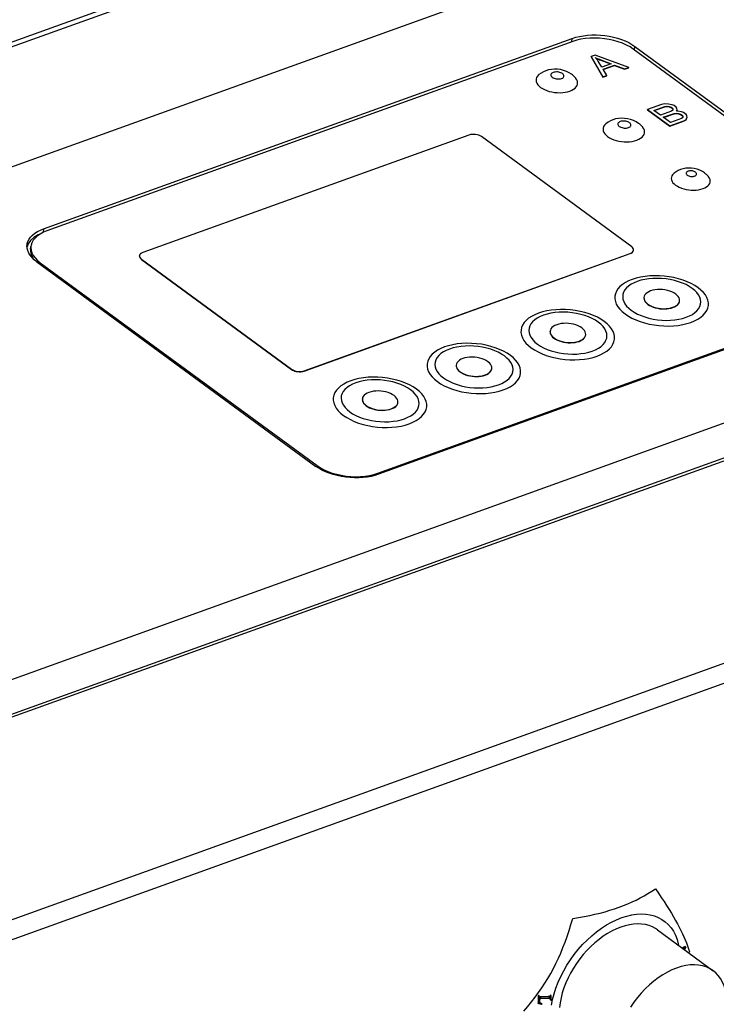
# Model space of a CAD drawing. Extents: x 0 to 420, y 0 to 297.
# Tile 28 of 48: x 324 to 348, y 129 to 162. Entities that reach past the tile are written whole.
import ezdxf

# ---------------------------------------------------------------- set-up
doc = ezdxf.new("R2010")
doc.units = 0
doc.header["$LTSCALE"] = 23.1
doc.layers.get('0').update_dxf_attribs({"linetype": 'CONTINUOUS'})
doc.layers.add('AXES', color=7, linetype='CONTINUOUS')

msp = doc.modelspace()

# ---------------------------------------------------------------- linework, layer by layer
at = {"color": 7, "linetype": 'CONTINUOUS'}
for p, q in [((307.776, 155.151), (361.295, 174.418)), ((307.924, 155.043), (361.444, 174.309)), ((365.133, 171.606), (311.614, 152.339)), ((325.063, 154.727), (342.787, 161.107)), ((342.776, 160.996), (342.787, 161.107)), ((342.787, 161.107), (342.906, 161.145)), ((342.806, 161.006), (325.174, 154.659)), ((344.791, 160.906), (344.889, 160.841)), ((354.122, 153.946), (344.837, 160.749)), ((344.877, 160.714), (344.889, 160.841)), ((344.889, 160.841), (354.248, 153.984)), ((343.424, 160.486), (343.425, 160.499)), ((343.424, 160.486), (343.815, 159.809)), ((343.558, 160.547), (343.425, 160.499)), ((343.425, 160.499), (343.816, 159.822)), ((344.689, 160.136), (343.558, 160.547)), ((343.636, 160.422), (343.673, 160.407)), ((343.778, 160.144), (343.66, 160.341)), ((344.094, 160.258), (343.778, 160.144)), ((343.788, 160.362), (343.789, 160.374)), ((343.823, 160.072), (344.213, 160.212)), ((343.947, 159.869), (343.823, 160.072)), ((343.827, 160.061), (344.211, 160.2)), ((344.211, 160.2), (344.213, 160.212)), ((344.211, 160.2), (344.547, 160.073)), ((344.213, 160.212), (344.548, 160.085)), ((344.547, 160.073), (344.688, 160.123)), ((344.547, 160.073), (344.548, 160.085)), ((344.548, 160.085), (344.689, 160.136)), ((344.688, 160.123), (344.689, 160.136)), ((342.907, 159.778), (342.887, 159.801)), ((343.815, 159.809), (343.946, 159.856)), ((343.815, 159.809), (343.816, 159.822)), ((343.816, 159.822), (343.947, 159.869)), ((343.946, 159.856), (343.947, 159.869)), ((341.677, 159.511), (341.73, 159.467)), ((341.73, 159.467), (341.792, 159.427)), ((342.636, 159.32), (342.711, 159.343)), ((345.78, 158.892), (345.313, 158.724)), ((345.526, 158.696), (345.895, 158.829)), ((345.537, 158.688), (345.894, 158.817)), ((345.893, 158.916), (345.78, 158.892)), ((346.018, 158.909), (345.893, 158.916)), ((345.894, 158.817), (345.895, 158.829)), ((345.894, 158.817), (345.968, 158.826)), ((345.895, 158.829), (345.969, 158.839)), ((345.968, 158.826), (345.969, 158.839)), ((345.968, 158.826), (346.039, 158.817)), ((345.969, 158.839), (346.04, 158.829)), ((346.14, 158.883), (346.018, 158.909)), ((346.039, 158.817), (346.04, 158.829)), ((346.039, 158.817), (346.106, 158.789)), ((346.04, 158.829), (346.107, 158.801)), ((346.106, 158.789), (346.107, 158.801)), ((346.106, 158.789), (346.138, 158.765)), ((346.107, 158.801), (346.139, 158.778)), ((346.138, 158.765), (346.139, 158.778)), ((346.138, 158.765), (346.16, 158.731)), ((346.139, 158.778), (346.167, 158.736)), ((346.208, 158.855), (346.14, 158.883)), ((346.271, 158.808), (346.208, 158.855)), ((346.3, 158.766), (346.271, 158.808)), ((346.305, 158.698), (346.3, 158.766)), ((345.312, 158.712), (345.313, 158.724)), ((345.312, 158.712), (346.061, 158.163)), ((345.313, 158.724), (346.062, 158.176)), ((345.749, 158.533), (345.526, 158.696)), ((346.118, 158.666), (345.749, 158.533)), ((345.844, 158.463), (346.213, 158.596)), ((346.083, 158.288), (345.844, 158.463)), ((345.855, 158.455), (346.212, 158.583)), ((346.452, 158.421), (346.083, 158.288)), ((346.16, 158.698), (346.118, 158.666)), ((346.167, 158.736), (346.16, 158.698)), ((346.212, 158.583), (346.213, 158.596)), ((346.212, 158.583), (346.286, 158.592)), ((346.213, 158.596), (346.288, 158.605)), ((346.282, 158.673), (346.305, 158.698)), ((346.337, 158.675), (346.282, 158.673)), ((346.286, 158.592), (346.288, 158.605)), ((346.286, 158.592), (346.357, 158.583)), ((346.288, 158.605), (346.358, 158.596)), ((346.293, 158.673), (346.304, 158.686)), ((346.304, 158.686), (346.305, 158.698)), ((346.459, 158.649), (346.337, 158.675)), ((346.357, 158.583), (346.358, 158.596)), ((346.357, 158.583), (346.424, 158.555)), ((346.358, 158.596), (346.426, 158.568)), ((346.424, 158.555), (346.426, 158.568)), ((346.424, 158.555), (346.472, 158.52)), ((346.426, 158.568), (346.473, 158.533)), ((346.495, 158.453), (346.452, 158.421)), ((346.526, 158.621), (346.459, 158.649)), ((346.472, 158.52), (346.473, 158.533)), ((346.472, 158.52), (346.495, 158.486)), ((346.473, 158.533), (346.502, 158.491)), ((346.502, 158.491), (346.495, 158.453)), ((346.606, 158.563), (346.526, 158.621)), ((346.634, 158.521), (346.606, 158.563)), ((346.608, 158.378), (346.638, 158.441)), ((346.61, 158.39), (346.64, 158.453)), ((346.64, 158.453), (346.634, 158.521)), ((376.226, 158.419), (323.355, 139.385)), ((345.153, 158.132), (345.133, 158.155)), ((346.061, 158.163), (346.527, 158.331)), ((346.061, 158.163), (346.062, 158.176)), ((346.062, 158.176), (346.528, 158.344)), ((346.527, 158.331), (346.608, 158.378)), ((346.527, 158.331), (346.528, 158.344)), ((346.528, 158.344), (346.61, 158.39)), ((346.608, 158.378), (346.61, 158.39)), ((339.328, 157.868), (328.391, 153.93)), ((344.784, 154.125), (339.749, 157.815)), ((343.923, 157.866), (343.976, 157.822)), ((343.976, 157.822), (344.038, 157.781)), ((344.883, 157.675), (344.958, 157.697)), ((323.843, 138.397), (376.112, 157.214)), ((323.888, 138.319), (376.102, 157.115)), ((346.208, 156.23), (346.257, 156.188)), ((346.257, 156.188), (346.315, 156.151)), ((347.339, 156.165), (347.376, 156.204)), ((318.238, 129.5), (390.531, 155.525)), ((318.483, 128.915), (390.776, 154.94)), ((325.063, 154.727), (325.051, 154.6)), ((324.545, 154.222), (324.507, 154.117)), ((324.626, 154.04), (324.635, 154.133)), ((328.279, 153.814), (328.279, 153.822)), ((333.8, 149.967), (344.738, 153.904)), ((333.8, 149.959), (344.737, 153.897)), ((344.737, 153.897), (344.738, 153.904)), ((344.848, 154.005), (344.849, 154.013)), ((324.833, 153.621), (324.747, 153.691)), ((324.778, 153.749), (324.857, 153.668)), ((324.833, 153.621), (334.192, 146.764)), ((324.857, 153.668), (324.951, 153.591)), ((324.951, 153.591), (324.946, 153.538)), ((324.951, 153.591), (334.237, 146.787)), ((328.344, 153.702), (328.345, 153.709)), ((328.344, 153.702), (333.379, 150.012)), ((328.345, 153.709), (333.38, 150.02)), ((336.268, 146.53), (353.9, 152.878)), ((354.018, 152.878), (336.294, 146.498)), ((344.483, 152.449), (344.492, 152.37)), ((344.558, 152.213), (344.615, 152.137)), ((345.195, 152.419), (345.196, 152.426)), ((346.39, 152.305), (346.39, 152.313)), ((344.563, 151.871), (344.673, 151.797)), ((344.771, 151.994), (344.87, 151.929)), ((346.903, 151.917), (346.974, 151.981)), ((346.974, 151.981), (347.03, 152.049)), ((344.673, 151.797), (344.794, 151.731)), ((341.335, 151.315), (341.344, 151.237)), ((342.047, 151.285), (342.048, 151.293)), ((343.242, 151.172), (343.242, 151.18)), ((341.41, 151.08), (341.467, 151.004)), ((341.623, 150.861), (341.722, 150.796)), ((343.755, 150.783), (343.826, 150.847)), ((343.826, 150.847), (343.881, 150.916)), ((341.415, 150.737), (341.525, 150.664)), ((341.525, 150.664), (341.646, 150.597)), ((338.187, 150.182), (338.196, 150.103)), ((333.379, 150.012), (333.38, 150.02)), ((333.8, 149.959), (333.8, 149.967)), ((338.262, 149.946), (338.319, 149.87)), ((338.899, 150.152), (338.899, 150.16)), ((340.093, 150.039), (340.094, 150.046)), ((338.267, 149.604), (338.377, 149.531)), ((338.377, 149.531), (338.498, 149.464)), ((338.475, 149.728), (338.573, 149.663)), ((340.607, 149.65), (340.677, 149.714)), ((340.677, 149.714), (340.733, 149.783)), ((335.038, 149.049), (335.047, 148.97)), ((335.75, 149.019), (335.751, 149.026)), ((336.945, 148.905), (336.946, 148.913)), ((335.114, 148.813), (335.17, 148.737)), ((335.327, 148.594), (335.425, 148.529)), ((337.458, 148.517), (337.529, 148.581)), ((337.529, 148.581), (337.585, 148.649)), ((335.119, 148.471), (335.229, 148.397)), ((335.229, 148.397), (335.35, 148.331)), ((334.237, 146.787), (334.232, 146.737)), ((336.135, 146.489), (336.268, 146.53)), ((336.294, 146.498), (336.175, 146.46)), ((336.268, 146.53), (336.263, 146.488)), ((344.946, 131.753), (345.105, 131.762)), ((344.108, 131.486), (344.279, 131.568)), ((343.445, 131.028), (343.606, 131.161)), ((346.504, 130.6), (346.538, 130.618)), ((346.561, 130.61), (346.52, 130.588)), ((346.579, 130.668), (346.537, 130.645)), ((346.538, 130.618), (346.579, 130.641)), ((346.542, 130.572), (346.561, 130.61)), ((346.6, 130.643), (346.558, 130.56)), ((346.601, 130.652), (346.579, 130.668)), ((346.579, 130.641), (346.601, 130.652)), ((346.6, 130.643), (346.601, 130.652)), ((346.719, 130.498), (346.706, 130.452)), ((341.662, 128.76), (341.641, 128.775)), ((341.649, 129.028), (341.66, 129.028)), ((341.671, 129.012), (341.649, 129.028)), ((341.682, 129.012), (341.66, 129.028)), ((341.662, 128.76), (341.754, 128.739)), ((341.682, 129.012), (341.671, 129.012)), ((341.693, 128.973), (341.698, 128.971)), ((341.694, 128.974), (341.698, 128.971)), ((341.697, 128.906), (341.696, 128.904)), ((341.718, 128.767), (341.72, 128.766)), ((341.718, 128.767), (341.72, 128.766)), ((341.72, 128.766), (341.728, 128.761)), ((341.987, 128.988), (341.721, 128.982)), ((341.743, 128.966), (341.721, 128.982)), ((342.008, 128.972), (341.743, 128.966)), ((341.775, 128.742), (341.754, 128.758)), ((341.754, 128.739), (341.773, 128.734)), ((341.987, 128.988), (342.008, 128.972)), ((342.035, 128.996), (342.056, 128.98)), ((342.041, 128.924), (342.062, 128.909)), ((342.044, 128.914), (342.045, 128.908)), ((342.046, 128.888), (342.067, 128.872)), ((342.048, 129.027), (342.048, 129.025)), ((342.07, 129.009), (342.048, 129.025)), ((342.049, 129.037), (342.06, 129.037)), ((342.07, 129.021), (342.049, 129.037)), ((342.081, 129.022), (342.06, 129.037)), ((342.067, 128.872), (342.079, 128.872)), ((342.081, 129.022), (342.07, 129.021)), ((342.079, 128.872), (342.079, 128.897))]:
    msp.add_line(p, q, dxfattribs=at)
for points in [[(344.837, 160.749), (344.728, 160.822), (344.607, 160.887), (344.475, 160.945), (344.333, 160.997), (344.183, 161.04), (344.027, 161.074), (343.867, 161.099), (343.706, 161.115), (343.544, 161.121), (343.384, 161.117), (343.229, 161.103), (343.08, 161.08), (342.939, 161.048), (342.806, 161.006)], [(342.906, 161.145), (343.032, 161.176), (343.166, 161.199), (343.304, 161.215), (343.447, 161.224), (343.592, 161.225), (343.739, 161.217), (343.885, 161.203), (344.03, 161.181), (344.172, 161.151), (344.31, 161.115), (344.442, 161.071), (344.567, 161.022), (344.684, 160.967), (344.791, 160.906)], [(343.66, 160.341), (343.648, 160.362), (343.634, 160.382), (343.619, 160.402), (343.603, 160.423), (343.586, 160.444), (343.568, 160.464)], [(343.568, 160.464), (343.597, 160.451), (343.629, 160.438), (343.665, 160.423), (343.703, 160.408), (343.745, 160.392), (344.094, 160.258)], [(343.587, 160.443), (343.601, 160.437), (343.636, 160.422)], [(343.673, 160.407), (343.71, 160.392), (343.749, 160.377), (344.076, 160.251)], [(342.771, 159.905), (342.689, 159.958), (342.6, 160.002), (342.502, 160.037), (342.4, 160.061), (342.299, 160.074), (342.198, 160.077), (342.097, 160.07), (341.999, 160.053), (341.908, 160.026), (341.823, 159.99), (341.745, 159.946), (341.675, 159.895)], [(341.675, 159.895), (341.662, 159.884), (341.623, 159.843), (341.596, 159.798), (341.58, 159.751), (341.576, 159.703), (341.584, 159.654), (341.604, 159.605), (341.635, 159.557), (341.677, 159.511)], [(342.465, 159.928), (342.438, 159.944), (342.408, 159.958), (342.374, 159.97), (342.337, 159.978), (342.299, 159.983), (342.26, 159.984), (342.223, 159.982), (342.188, 159.976), (342.156, 159.967), (342.128, 159.955), (342.106, 159.94), (342.089, 159.922), (342.078, 159.903), (342.074, 159.883), (342.076, 159.863), (342.086, 159.842), (342.101, 159.823), (342.122, 159.804)], [(342.122, 159.804), (342.149, 159.788), (342.179, 159.774), (342.214, 159.762), (342.25, 159.754), (342.288, 159.749), (342.327, 159.748), (342.364, 159.75), (342.399, 159.756), (342.431, 159.765), (342.459, 159.777), (342.481, 159.792), (342.498, 159.81), (342.509, 159.829), (342.513, 159.849), (342.511, 159.869), (342.502, 159.89), (342.486, 159.909), (342.465, 159.928)], [(342.844, 159.845), (342.821, 159.866), (342.797, 159.886), (342.771, 159.905)], [(342.837, 159.405), (342.886, 159.443), (342.925, 159.484), (342.952, 159.529), (342.968, 159.576), (342.972, 159.624), (342.964, 159.673), (342.945, 159.722), (342.913, 159.77), (342.907, 159.778)], [(342.887, 159.801), (342.866, 159.823), (342.844, 159.845)], [(341.792, 159.427), (341.861, 159.391), (341.938, 159.36), (342.021, 159.334), (342.108, 159.313), (342.198, 159.298), (342.289, 159.29), (342.38, 159.288), (342.47, 159.293), (342.556, 159.303), (342.636, 159.32)], [(342.711, 159.343), (342.779, 159.372), (342.837, 159.405)], [(345.018, 158.259), (344.935, 158.312), (344.846, 158.356), (344.748, 158.391), (344.646, 158.415), (344.545, 158.429), (344.444, 158.432), (344.344, 158.425), (344.246, 158.407), (344.154, 158.38), (344.069, 158.344), (343.991, 158.301), (343.921, 158.249)], [(343.921, 158.249), (343.908, 158.238), (343.87, 158.197), (343.842, 158.152), (343.826, 158.105), (343.822, 158.057), (343.83, 158.008), (343.85, 157.959), (343.881, 157.911), (343.923, 157.866)], [(344.711, 158.282), (344.684, 158.299), (344.654, 158.313), (344.62, 158.324), (344.583, 158.332), (344.545, 158.337), (344.506, 158.338), (344.469, 158.336), (344.434, 158.33), (344.402, 158.321), (344.374, 158.309), (344.352, 158.294), (344.335, 158.277), (344.324, 158.258), (344.32, 158.238), (344.323, 158.217), (344.332, 158.197), (344.347, 158.177), (344.368, 158.159)], [(344.368, 158.159), (344.395, 158.142), (344.425, 158.128), (344.46, 158.117), (344.497, 158.108), (344.535, 158.103), (344.573, 158.102), (344.61, 158.104), (344.645, 158.11), (344.677, 158.12), (344.705, 158.132), (344.728, 158.147), (344.745, 158.164), (344.755, 158.183), (344.759, 158.203), (344.757, 158.224), (344.748, 158.244), (344.732, 158.263), (344.711, 158.282)], [(345.091, 158.199), (345.067, 158.22), (345.043, 158.24), (345.018, 158.259)], [(345.084, 157.759), (345.133, 157.797), (345.171, 157.838), (345.199, 157.883), (345.215, 157.93), (345.218, 157.978), (345.211, 158.027), (345.191, 158.076), (345.16, 158.124), (345.153, 158.132)], [(345.133, 158.155), (345.113, 158.177), (345.091, 158.199)], [(339.749, 157.815), (339.707, 157.84), (339.659, 157.861), (339.605, 157.876), (339.548, 157.887), (339.489, 157.891), (339.432, 157.889), (339.378, 157.882), (339.328, 157.868)], [(344.038, 157.781), (344.108, 157.745), (344.185, 157.714), (344.267, 157.688), (344.354, 157.667), (344.444, 157.653), (344.536, 157.644), (344.627, 157.642), (344.716, 157.647), (344.802, 157.658), (344.883, 157.675)], [(344.958, 157.697), (345.025, 157.726), (345.084, 157.759)], [(346.206, 156.589), (346.194, 156.579), (346.158, 156.54), (346.132, 156.498), (346.117, 156.454), (346.113, 156.409), (346.121, 156.363)], [(347.229, 156.601), (347.154, 156.65), (347.071, 156.69), (346.979, 156.724), (346.883, 156.747), (346.786, 156.759), (346.69, 156.762), (346.597, 156.754), (346.506, 156.737), (346.424, 156.712), (346.346, 156.679), (346.273, 156.638), (346.206, 156.589)], [(346.922, 156.624), (346.901, 156.637), (346.877, 156.648), (346.85, 156.657), (346.82, 156.664), (346.79, 156.668), (346.759, 156.669), (346.73, 156.667), (346.702, 156.662), (346.676, 156.655), (346.654, 156.645), (346.636, 156.633), (346.623, 156.619), (346.614, 156.604), (346.611, 156.588), (346.613, 156.572), (346.62, 156.556), (346.632, 156.54), (346.649, 156.525)], [(346.649, 156.525), (346.671, 156.512), (346.695, 156.501), (346.722, 156.492), (346.751, 156.485), (346.782, 156.482), (346.812, 156.48), (346.842, 156.482), (346.87, 156.487), (346.895, 156.494), (346.917, 156.504), (346.935, 156.516), (346.949, 156.53), (346.957, 156.545), (346.961, 156.561), (346.959, 156.577), (346.951, 156.593), (346.939, 156.609), (346.922, 156.624)], [(347.358, 156.479), (347.34, 156.501), (347.32, 156.522), (347.298, 156.543), (347.276, 156.563), (347.253, 156.583), (347.229, 156.601)], [(347.376, 156.204), (347.401, 156.246), (347.416, 156.29), (347.42, 156.335), (347.412, 156.381), (347.394, 156.427), (347.365, 156.472), (347.358, 156.479)], [(346.121, 156.363), (346.139, 156.317), (346.169, 156.272), (346.208, 156.23)], [(346.315, 156.151), (346.38, 156.117), (346.452, 156.088), (346.53, 156.063), (346.611, 156.044), (346.696, 156.03), (346.781, 156.023), (346.866, 156.021), (346.949, 156.025), (347.03, 156.035)], [(347.176, 156.072), (347.239, 156.099), (347.294, 156.13), (347.339, 156.165)], [(347.03, 156.035), (347.106, 156.051), (347.176, 156.072)], [(324.506, 154.183), (324.513, 154.229), (324.536, 154.305), (324.573, 154.378), (324.624, 154.448), (324.688, 154.514), (324.765, 154.575), (324.854, 154.631), (324.953, 154.682), (325.063, 154.727)], [(324.966, 154.563), (324.879, 154.525), (324.737, 154.437), (324.624, 154.335), (324.545, 154.222)], [(325.174, 154.659), (325.053, 154.609), (324.946, 154.552), (324.852, 154.488), (324.774, 154.417), (324.713, 154.342), (324.669, 154.261), (324.642, 154.178), (324.635, 154.133)], [(324.564, 153.915), (324.53, 153.994), (324.51, 154.073), (324.504, 154.151), (324.506, 154.183)], [(324.635, 154.133), (324.633, 154.092), (324.643, 154.006)], [(324.747, 153.691), (324.673, 153.763), (324.612, 153.838), (324.564, 153.915)], [(324.626, 154.04), (324.626, 154.03), (324.625, 153.975), (324.632, 153.92), (324.647, 153.864), (324.669, 153.809), (324.698, 153.754)], [(324.643, 154.006), (324.671, 153.918), (324.716, 153.832), (324.778, 153.749)], [(328.391, 153.93), (328.348, 153.911), (328.316, 153.888), (328.293, 153.861), (328.281, 153.831), (328.279, 153.822)], [(328.279, 153.822), (328.28, 153.8), (328.291, 153.768), (328.312, 153.738), (328.345, 153.709)], [(344.737, 153.897), (344.771, 153.912), (344.8, 153.929), (344.822, 153.95), (344.838, 153.972), (344.847, 153.996), (344.848, 154.005)], [(344.738, 153.904), (344.78, 153.924), (344.813, 153.947), (344.836, 153.974), (344.848, 154.004), (344.849, 154.013)], [(344.849, 154.013), (344.848, 154.035), (344.838, 154.066), (344.816, 154.096), (344.784, 154.125)], [(328.279, 153.798), (328.285, 153.773), (328.298, 153.748), (328.317, 153.724), (328.344, 153.702)], [(347.012, 152.752), (346.902, 152.825), (346.781, 152.892), (346.648, 152.953), (346.506, 153.007), (346.357, 153.053), (346.201, 153.091), (346.04, 153.121), (345.877, 153.141), (345.712, 153.153), (345.549, 153.155), (345.388, 153.148), (345.231, 153.132), (345.081, 153.107), (344.938, 153.074), (344.805, 153.031)], [(344.805, 153.031), (344.682, 152.981), (344.572, 152.924), (344.475, 152.86), (344.392, 152.79)], [(346.813, 152.73), (346.715, 152.795), (346.606, 152.854), (346.486, 152.907), (346.357, 152.954), (346.222, 152.993), (346.08, 153.024), (345.935, 153.046), (345.789, 153.061), (345.642, 153.066), (345.497, 153.063), (345.356, 153.05), (345.221, 153.029), (345.093, 153), (344.973, 152.962), (344.864, 152.917), (344.766, 152.866), (344.682, 152.807), (344.611, 152.743), (344.555, 152.675), (344.515, 152.602), (344.491, 152.526), (344.483, 152.449)], [(344.392, 152.79), (344.324, 152.715), (344.273, 152.635), (344.238, 152.552), (344.22, 152.466), (344.22, 152.378), (344.236, 152.29), (344.269, 152.202), (344.32, 152.115), (344.386, 152.03)], [(346.26, 152.538), (346.201, 152.575), (346.135, 152.608), (346.062, 152.636), (345.983, 152.659), (345.901, 152.676), (345.816, 152.687), (345.73, 152.691), (345.646, 152.689), (345.565, 152.68), (345.489, 152.665), (345.419, 152.644), (345.356, 152.617), (345.303, 152.585), (345.259, 152.549), (345.226, 152.51), (345.205, 152.467), (345.196, 152.426)], [(346.39, 152.313), (346.388, 152.363), (346.373, 152.408), (346.346, 152.453), (346.308, 152.496), (346.26, 152.538)], [(347.094, 152.198), (347.102, 152.275), (347.093, 152.354), (347.068, 152.433), (347.026, 152.511), (346.97, 152.587), (346.899, 152.66), (346.813, 152.73)], [(347.101, 151.763), (347.183, 151.833), (347.251, 151.908), (347.302, 151.988), (347.337, 152.071), (347.355, 152.157), (347.356, 152.245), (347.339, 152.333), (347.306, 152.421), (347.256, 152.508), (347.19, 152.593), (347.108, 152.674), (347.012, 152.752)], [(344.492, 152.37), (344.517, 152.291), (344.558, 152.213)], [(345.195, 152.396), (345.201, 152.354), (345.218, 152.312), (345.245, 152.271), (345.281, 152.232), (345.326, 152.194)], [(345.196, 152.426), (345.198, 152.377), (345.214, 152.331), (345.24, 152.286), (345.278, 152.243), (345.327, 152.202)], [(345.326, 152.194), (345.379, 152.159), (345.439, 152.129), (345.505, 152.102), (345.576, 152.079), (345.65, 152.062), (345.727, 152.049), (345.806, 152.042), (345.883, 152.041), (345.96, 152.044), (346.033, 152.054), (346.103, 152.068), (346.167, 152.088), (346.224, 152.112), (346.275, 152.141), (346.317, 152.173), (346.35, 152.208), (346.373, 152.247), (346.387, 152.287), (346.39, 152.305)], [(345.327, 152.202), (345.385, 152.164), (345.451, 152.131), (345.524, 152.103), (345.603, 152.08), (345.686, 152.063), (345.771, 152.052), (345.856, 152.048), (345.94, 152.05), (346.021, 152.059), (346.097, 152.074), (346.167, 152.095), (346.23, 152.122), (346.284, 152.154), (346.327, 152.19), (346.36, 152.23), (346.382, 152.272), (346.39, 152.313)], [(347.03, 152.049), (347.07, 152.122), (347.094, 152.198)], [(343.864, 151.619), (343.754, 151.692), (343.633, 151.759), (343.5, 151.82), (343.358, 151.874), (343.208, 151.92), (343.052, 151.958), (342.892, 151.987), (342.728, 152.008), (342.564, 152.02), (342.4, 152.022), (342.24, 152.015), (342.083, 151.999), (341.933, 151.974), (341.79, 151.94), (341.657, 151.898), (341.534, 151.848), (341.424, 151.791), (341.326, 151.727), (341.244, 151.657), (341.176, 151.581), (341.125, 151.501), (341.09, 151.418), (341.072, 151.332), (341.071, 151.245), (341.088, 151.156), (341.121, 151.068), (341.171, 150.981), (341.238, 150.897)], [(343.665, 151.596), (343.567, 151.661), (343.458, 151.72), (343.338, 151.774), (343.209, 151.82), (343.073, 151.859), (342.932, 151.89), (342.787, 151.913), (342.64, 151.927), (342.494, 151.933), (342.349, 151.929), (342.208, 151.917), (342.073, 151.896), (341.944, 151.866), (341.825, 151.829), (341.716, 151.784), (341.618, 151.732), (341.533, 151.674), (341.463, 151.61), (341.407, 151.541), (341.367, 151.469), (341.343, 151.393), (341.335, 151.315)], [(344.386, 152.03), (344.467, 151.949), (344.563, 151.871)], [(344.615, 152.137), (344.686, 152.064), (344.771, 151.994)], [(344.87, 151.929), (344.979, 151.87), (345.099, 151.817), (345.228, 151.771), (345.363, 151.732), (345.505, 151.7), (345.65, 151.678), (345.796, 151.663), (345.943, 151.658), (346.088, 151.662), (346.229, 151.674), (346.364, 151.695), (346.492, 151.724), (346.612, 151.762), (346.721, 151.807), (346.819, 151.858), (346.903, 151.917)], [(343.111, 151.404), (343.053, 151.442), (342.987, 151.475), (342.914, 151.503), (342.835, 151.526), (342.752, 151.543), (342.667, 151.554), (342.582, 151.558), (342.498, 151.556), (342.417, 151.547), (342.341, 151.532), (342.271, 151.511), (342.208, 151.484), (342.154, 151.452), (342.111, 151.416), (342.078, 151.376), (342.057, 151.334), (342.048, 151.293)], [(343.946, 151.064), (343.953, 151.142), (343.945, 151.221), (343.92, 151.3), (343.878, 151.378), (343.822, 151.454), (343.751, 151.527), (343.665, 151.596)], [(343.952, 150.629), (344.035, 150.7), (344.103, 150.775), (344.154, 150.855), (344.189, 150.938), (344.207, 151.024), (344.208, 151.111), (344.191, 151.2), (344.158, 151.288), (344.107, 151.375), (344.041, 151.459), (343.96, 151.541), (343.864, 151.619)], [(344.794, 151.731), (344.927, 151.67), (345.069, 151.616), (345.219, 151.57), (345.375, 151.532), (345.535, 151.502), (345.699, 151.481), (345.863, 151.47), (346.027, 151.467), (346.187, 151.474), (346.344, 151.49), (346.494, 151.515), (346.637, 151.549), (346.77, 151.591), (346.893, 151.641), (347.003, 151.699), (347.101, 151.763)], [(341.344, 151.237), (341.369, 151.158), (341.41, 151.08)], [(342.046, 151.262), (342.053, 151.22), (342.07, 151.179), (342.097, 151.137), (342.133, 151.098), (342.178, 151.061)], [(342.048, 151.293), (342.05, 151.243), (342.065, 151.197), (342.092, 151.152), (342.13, 151.11), (342.179, 151.068)], [(342.178, 151.061), (342.231, 151.026), (342.291, 150.995), (342.357, 150.969), (342.427, 150.946), (342.502, 150.929), (342.579, 150.916), (342.657, 150.909), (342.735, 150.907), (342.812, 150.911), (342.885, 150.92), (342.954, 150.935), (343.019, 150.954), (343.076, 150.979), (343.127, 151.007), (343.169, 151.04), (343.202, 151.075), (343.225, 151.113), (343.239, 151.153), (343.241, 151.172)], [(342.179, 151.068), (342.237, 151.031), (342.303, 150.998), (342.376, 150.97), (342.455, 150.947), (342.538, 150.93), (342.622, 150.919), (342.708, 150.915), (342.792, 150.917), (342.873, 150.926), (342.949, 150.941), (343.019, 150.962), (343.082, 150.989), (343.135, 151.02), (343.179, 151.057), (343.212, 151.096), (343.233, 151.139), (343.242, 151.18)], [(343.242, 151.18), (343.24, 151.229), (343.225, 151.275), (343.198, 151.32), (343.16, 151.363), (343.111, 151.404)], [(340.715, 150.485), (340.605, 150.559), (340.484, 150.625), (340.352, 150.686), (340.21, 150.74), (340.06, 150.786), (339.904, 150.824), (339.743, 150.854), (339.58, 150.875), (339.416, 150.886), (339.252, 150.889), (339.091, 150.882), (338.935, 150.866), (338.785, 150.841), (338.642, 150.807), (338.508, 150.765), (338.386, 150.715), (338.275, 150.657), (338.178, 150.593), (338.095, 150.523), (338.028, 150.448), (337.977, 150.368), (337.942, 150.285), (337.924, 150.199), (337.923, 150.111), (337.94, 150.023), (337.973, 149.935), (338.023, 149.848), (338.089, 149.763)], [(341.238, 150.897), (341.319, 150.815), (341.415, 150.737)], [(341.467, 151.004), (341.538, 150.931), (341.623, 150.861)], [(343.881, 150.916), (343.922, 150.989), (343.946, 151.064)], [(340.517, 150.463), (340.419, 150.528), (340.31, 150.587), (340.19, 150.64), (340.061, 150.687), (339.925, 150.726), (339.784, 150.757), (339.639, 150.78), (339.492, 150.794), (339.346, 150.799), (339.201, 150.796), (339.06, 150.783), (338.924, 150.763), (338.796, 150.733), (338.676, 150.696), (338.567, 150.651), (338.47, 150.599), (338.385, 150.541), (338.314, 150.477), (338.259, 150.408), (338.219, 150.335), (338.195, 150.26), (338.187, 150.182)], [(341.646, 150.597), (341.779, 150.536), (341.921, 150.483), (342.07, 150.436), (342.227, 150.398), (342.387, 150.369), (342.55, 150.348), (342.715, 150.336), (342.878, 150.334), (343.039, 150.341), (343.196, 150.357), (343.346, 150.382), (343.489, 150.416), (343.622, 150.458), (343.745, 150.508), (343.855, 150.565), (343.952, 150.629)], [(341.722, 150.796), (341.83, 150.737), (341.951, 150.684), (342.079, 150.637), (342.215, 150.598), (342.356, 150.567), (342.501, 150.544), (342.648, 150.53), (342.795, 150.525), (342.939, 150.528), (343.08, 150.541), (343.216, 150.561), (343.344, 150.591), (343.464, 150.628), (343.573, 150.673), (343.67, 150.725), (343.755, 150.783)], [(339.963, 150.271), (339.904, 150.308), (339.839, 150.341), (339.765, 150.37), (339.687, 150.392), (339.604, 150.409), (339.519, 150.42), (339.434, 150.424), (339.35, 150.422), (339.269, 150.413), (339.192, 150.398), (339.122, 150.377), (339.06, 150.351), (339.006, 150.319), (338.962, 150.283), (338.93, 150.243), (338.908, 150.2), (338.899, 150.16)], [(340.094, 150.046), (340.091, 150.096), (340.076, 150.142), (340.05, 150.187), (340.012, 150.23), (339.963, 150.271)], [(340.797, 149.931), (340.805, 150.009), (340.796, 150.087), (340.771, 150.166), (340.73, 150.244), (340.673, 150.32), (340.602, 150.393), (340.517, 150.463)], [(340.804, 149.496), (340.887, 149.566), (340.954, 149.641), (341.006, 149.721), (341.041, 149.805), (341.058, 149.89), (341.059, 149.978), (341.043, 150.066), (341.009, 150.154), (340.959, 150.241), (340.893, 150.326), (340.812, 150.407), (340.715, 150.485)], [(333.379, 150.012), (333.412, 149.992), (333.449, 149.974), (333.49, 149.959), (333.534, 149.948), (333.58, 149.94), (333.627, 149.936), (333.673, 149.936), (333.718, 149.94), (333.76, 149.948), (333.8, 149.959)], [(333.38, 150.02), (333.422, 149.995), (333.469, 149.974), (333.523, 149.958), (333.581, 149.948), (333.639, 149.943), (333.697, 149.945), (333.75, 149.953), (333.8, 149.967)], [(338.196, 150.103), (338.221, 150.024), (338.262, 149.946)], [(338.319, 149.87), (338.389, 149.797), (338.475, 149.728)], [(338.898, 150.129), (338.905, 150.087), (338.922, 150.045), (338.949, 150.004), (338.984, 149.965), (339.03, 149.927)], [(338.899, 150.16), (338.902, 150.11), (338.917, 150.064), (338.944, 150.019), (338.981, 149.976), (339.03, 149.935)], [(339.03, 149.935), (339.089, 149.897), (339.155, 149.865), (339.228, 149.836), (339.307, 149.813), (339.389, 149.796), (339.474, 149.786), (339.559, 149.781), (339.643, 149.784), (339.724, 149.792), (339.801, 149.808), (339.871, 149.829), (339.934, 149.855), (339.987, 149.887), (340.031, 149.923), (340.064, 149.963), (340.085, 150.006), (340.094, 150.046)], [(339.03, 149.927), (339.083, 149.893), (339.142, 149.862), (339.208, 149.835), (339.279, 149.813), (339.354, 149.795), (339.431, 149.783), (339.509, 149.776), (339.587, 149.774), (339.663, 149.778), (339.737, 149.787), (339.806, 149.801), (339.87, 149.821), (339.928, 149.845), (339.978, 149.874), (340.02, 149.906), (340.053, 149.942), (340.077, 149.98), (340.09, 150.02), (340.093, 150.039)], [(340.733, 149.783), (340.773, 149.855), (340.797, 149.931)], [(337.567, 149.352), (337.457, 149.425), (337.336, 149.492), (337.204, 149.553), (337.062, 149.607), (336.912, 149.653), (336.756, 149.691), (336.595, 149.721), (336.432, 149.741), (336.267, 149.753), (336.104, 149.755), (335.943, 149.748), (335.787, 149.732), (335.636, 149.707), (335.494, 149.673), (335.36, 149.631), (335.238, 149.581), (335.127, 149.524), (335.03, 149.46), (334.947, 149.39), (334.88, 149.315), (334.828, 149.235), (334.793, 149.151), (334.776, 149.066), (334.775, 148.978), (334.791, 148.89), (334.825, 148.802), (334.875, 148.715), (334.941, 148.63)], [(337.369, 149.33), (337.27, 149.395), (337.161, 149.454), (337.041, 149.507), (336.913, 149.553), (336.777, 149.592), (336.636, 149.624), (336.491, 149.646), (336.344, 149.661), (336.197, 149.666), (336.053, 149.662), (335.912, 149.65), (335.776, 149.629), (335.648, 149.6), (335.528, 149.562), (335.419, 149.517), (335.321, 149.466), (335.237, 149.407), (335.166, 149.343), (335.111, 149.275), (335.07, 149.202), (335.046, 149.126), (335.038, 149.049)], [(338.089, 149.763), (338.17, 149.682), (338.267, 149.604)], [(338.573, 149.663), (338.682, 149.604), (338.802, 149.55), (338.931, 149.504), (339.067, 149.465), (339.208, 149.434), (339.353, 149.411), (339.5, 149.397), (339.646, 149.391), (339.791, 149.395), (339.932, 149.407), (340.068, 149.428), (340.196, 149.458), (340.315, 149.495), (340.425, 149.54), (340.522, 149.592), (340.607, 149.65)], [(336.815, 149.137), (336.756, 149.175), (336.69, 149.208), (336.617, 149.236), (336.538, 149.259), (336.456, 149.276), (336.371, 149.287), (336.286, 149.291), (336.202, 149.289), (336.121, 149.28), (336.044, 149.265), (335.974, 149.244), (335.911, 149.217), (335.858, 149.185), (335.814, 149.149), (335.781, 149.11), (335.76, 149.067), (335.751, 149.026)], [(337.649, 148.798), (337.657, 148.875), (337.648, 148.954), (337.623, 149.033), (337.582, 149.111), (337.525, 149.187), (337.454, 149.26), (337.369, 149.33)], [(337.656, 148.363), (337.739, 148.433), (337.806, 148.508), (337.857, 148.588), (337.892, 148.671), (337.91, 148.757), (337.911, 148.845), (337.894, 148.933), (337.861, 149.021), (337.811, 149.108), (337.745, 149.193), (337.664, 149.274), (337.567, 149.352)], [(338.498, 149.464), (338.63, 149.403), (338.772, 149.349), (338.922, 149.303), (339.078, 149.265), (339.239, 149.235), (339.402, 149.215), (339.567, 149.203), (339.73, 149.201), (339.891, 149.208), (340.047, 149.224), (340.198, 149.249), (340.34, 149.283), (340.474, 149.325), (340.596, 149.375), (340.707, 149.432), (340.804, 149.496)], [(335.047, 148.97), (335.072, 148.891), (335.114, 148.813)], [(335.75, 148.996), (335.757, 148.954), (335.774, 148.912), (335.8, 148.871), (335.836, 148.832), (335.881, 148.794)], [(335.751, 149.026), (335.754, 148.977), (335.769, 148.931), (335.795, 148.886), (335.833, 148.843), (335.882, 148.802)], [(335.881, 148.794), (335.935, 148.759), (335.994, 148.729), (336.06, 148.702), (336.131, 148.679), (336.206, 148.662), (336.283, 148.649), (336.361, 148.642), (336.439, 148.64), (336.515, 148.644), (336.589, 148.654), (336.658, 148.668), (336.722, 148.688), (336.78, 148.712), (336.83, 148.74), (336.872, 148.773), (336.905, 148.808), (336.929, 148.847), (336.942, 148.887), (336.945, 148.905)], [(335.882, 148.802), (335.941, 148.764), (336.006, 148.731), (336.08, 148.703), (336.158, 148.68), (336.241, 148.663), (336.326, 148.652), (336.411, 148.648), (336.495, 148.65), (336.576, 148.659), (336.653, 148.674), (336.723, 148.695), (336.785, 148.722), (336.839, 148.754), (336.883, 148.79), (336.915, 148.83), (336.937, 148.872), (336.946, 148.913)], [(336.946, 148.913), (336.943, 148.963), (336.928, 149.008), (336.901, 149.053), (336.864, 149.096), (336.815, 149.137)], [(334.941, 148.63), (335.022, 148.549), (335.119, 148.471)], [(335.17, 148.737), (335.241, 148.664), (335.327, 148.594)], [(335.425, 148.529), (335.534, 148.47), (335.654, 148.417), (335.783, 148.37), (335.919, 148.331), (336.06, 148.3), (336.205, 148.278), (336.351, 148.263), (336.498, 148.258), (336.643, 148.261), (336.784, 148.274), (336.919, 148.295), (337.048, 148.324), (337.167, 148.362), (337.276, 148.407), (337.374, 148.458), (337.458, 148.517)], [(337.585, 148.649), (337.625, 148.722), (337.649, 148.798)], [(335.35, 148.331), (335.482, 148.27), (335.624, 148.216), (335.774, 148.17), (335.93, 148.132), (336.091, 148.102), (336.254, 148.081), (336.418, 148.07), (336.582, 148.067), (336.743, 148.074), (336.899, 148.09), (337.05, 148.115), (337.192, 148.149), (337.326, 148.191), (337.448, 148.241), (337.559, 148.299), (337.656, 148.363)], [(334.397, 146.638), (334.29, 146.698), (334.192, 146.764)], [(334.237, 146.787), (334.346, 146.715), (334.466, 146.65), (334.599, 146.591), (334.741, 146.54), (334.891, 146.497), (335.046, 146.463), (335.206, 146.438), (335.368, 146.422), (335.53, 146.416), (335.689, 146.42), (335.845, 146.434), (335.994, 146.457), (336.135, 146.489)], [(336.175, 146.46), (336.049, 146.429), (335.915, 146.406), (335.777, 146.389), (335.634, 146.381), (335.489, 146.38), (335.342, 146.387), (335.195, 146.402), (335.051, 146.424), (334.909, 146.454), (334.771, 146.49), (334.639, 146.533), (334.514, 146.583), (334.397, 146.638)], [(342.807, 131.609), (343.002, 131.641), (343.191, 131.675), (343.375, 131.712), (343.553, 131.75), (343.725, 131.792), (343.892, 131.835), (344.053, 131.882), (344.21, 131.931), (344.362, 131.984), (344.511, 132.04), (344.655, 132.098), (344.795, 132.161), (344.932, 132.226), (345.066, 132.295), (345.198, 132.368)], [(345.198, 132.368), (345.327, 132.444), (345.455, 132.524), (345.58, 132.607)], [(345.58, 132.607), (345.681, 132.46), (345.777, 132.316), (345.868, 132.177), (345.955, 132.043), (346.037, 131.912), (346.114, 131.786), (346.187, 131.664), (346.255, 131.544), (346.319, 131.429), (346.378, 131.316), (346.434, 131.206), (346.485, 131.099), (346.532, 130.995), (346.576, 130.892), (346.617, 130.791), (346.654, 130.692), (346.688, 130.594), (346.719, 130.498)], [(344.279, 131.568), (344.449, 131.636), (344.617, 131.69), (344.784, 131.729), (344.946, 131.753)], [(345.105, 131.762), (345.258, 131.755), (345.404, 131.733), (345.544, 131.697), (345.675, 131.645), (345.797, 131.579), (345.909, 131.499), (346.012, 131.405), (346.103, 131.298), (346.182, 131.179), (346.25, 131.048), (346.305, 130.906), (346.347, 130.755), (346.355, 130.709)], [(341.172, 128.501), (341.301, 128.655), (341.426, 128.81), (341.546, 128.966), (341.66, 129.122), (341.769, 129.28), (341.873, 129.439), (341.973, 129.6), (342.068, 129.764), (342.159, 129.931), (342.245, 130.101), (342.327, 130.274), (342.405, 130.451), (342.48, 130.632), (342.551, 130.817), (342.619, 131.008), (342.685, 131.203), (342.747, 131.403), (342.807, 131.609)], [(343.606, 131.161), (343.771, 131.281), (343.939, 131.39), (344.108, 131.486)], [(342.093, 128.703), (342.13, 128.891), (342.18, 129.083), (342.243, 129.277), (342.318, 129.471), (342.404, 129.664), (342.503, 129.854), (342.611, 130.041), (342.73, 130.224), (342.858, 130.4), (342.994, 130.57), (343.138, 130.732), (343.288, 130.885), (343.445, 131.028)], [(346.537, 130.645), (346.496, 130.623), (346.482, 130.616)], [(341.649, 129.028), (341.648, 128.985), (341.647, 128.943), (341.646, 128.901), (341.644, 128.859), (341.643, 128.817), (341.641, 128.775)], [(341.671, 129.012), (341.67, 128.969), (341.669, 128.926), (341.668, 128.884), (341.666, 128.842), (341.664, 128.801), (341.662, 128.76)], [(341.682, 129.012), (341.682, 129.01), (341.682, 129.008)], [(341.682, 129.008), (341.682, 129.004), (341.682, 129.002), (341.682, 128.994)], [(341.682, 128.994), (341.683, 128.988), (341.686, 128.982), (341.689, 128.978), (341.693, 128.973)], [(341.721, 128.982), (341.716, 128.982), (341.711, 128.982), (341.706, 128.982), (341.701, 128.982), (341.696, 128.983), (341.692, 128.983), (341.688, 128.983), (341.685, 128.984)], [(341.693, 128.861), (341.692, 128.853), (341.692, 128.849), (341.692, 128.845)], [(341.692, 128.845), (341.692, 128.835), (341.692, 128.826), (341.692, 128.817), (341.693, 128.808), (341.695, 128.8), (341.697, 128.793)], [(341.696, 128.904), (341.696, 128.901), (341.695, 128.899), (341.695, 128.896), (341.695, 128.893), (341.694, 128.89), (341.694, 128.887), (341.694, 128.883), (341.694, 128.88), (341.693, 128.876), (341.693, 128.872), (341.693, 128.869)], [(341.693, 128.869), (341.693, 128.865), (341.693, 128.861)], [(341.707, 128.915), (341.705, 128.914), (341.703, 128.913), (341.701, 128.911), (341.7, 128.91), (341.698, 128.908), (341.697, 128.906)], [(341.697, 128.793), (341.699, 128.788), (341.702, 128.783), (341.706, 128.778), (341.71, 128.774), (341.715, 128.77), (341.718, 128.767)], [(341.698, 128.971), (341.702, 128.969), (341.705, 128.968)], [(341.705, 128.968), (341.709, 128.968), (341.713, 128.967), (341.718, 128.967), (341.723, 128.967), (341.727, 128.966), (341.732, 128.966), (341.738, 128.966), (341.743, 128.966)], [(341.742, 128.92), (341.735, 128.92), (341.729, 128.919), (341.723, 128.919), (341.717, 128.918), (341.712, 128.917), (341.707, 128.915)], [(341.724, 128.768), (341.715, 128.772), (341.708, 128.776)], [(341.754, 128.758), (341.743, 128.761), (341.733, 128.765), (341.724, 128.768)], [(341.728, 128.761), (341.736, 128.757), (341.745, 128.753)], [(342.047, 128.923), (342.042, 128.924), (342.037, 128.925), (342.031, 128.925), (342.026, 128.925), (342.02, 128.926), (342.014, 128.926), (342.007, 128.926), (341.742, 128.92)], [(341.745, 128.753), (341.755, 128.749), (341.765, 128.746), (341.775, 128.742)], [(341.774, 128.74), (341.774, 128.737), (341.773, 128.736), (341.773, 128.734)], [(341.775, 128.742), (341.775, 128.741), (341.774, 128.74)], [(342.035, 128.996), (342.031, 128.994), (342.027, 128.993), (342.023, 128.992), (342.018, 128.991), (342.014, 128.99), (342.009, 128.989), (342.004, 128.989), (341.998, 128.988), (341.992, 128.988), (341.987, 128.988)], [(342.008, 128.972), (342.014, 128.972), (342.02, 128.973), (342.025, 128.973), (342.03, 128.974), (342.035, 128.974), (342.04, 128.975), (342.044, 128.976), (342.049, 128.977), (342.053, 128.978), (342.056, 128.98)], [(342.048, 129.025), (342.048, 129.019), (342.047, 129.013), (342.045, 129.008), (342.042, 129.003), (342.039, 128.999), (342.035, 128.996)], [(342.041, 128.924), (342.043, 128.919), (342.044, 128.914)], [(342.045, 128.908), (342.046, 128.901), (342.046, 128.895), (342.046, 128.888)], [(342.053, 128.919), (342.053, 128.919), (342.05, 128.921), (342.047, 128.923)], [(342.049, 129.033), (342.048, 129.029), (342.048, 129.027)], [(342.049, 129.037), (342.049, 129.035), (342.049, 129.033)], [(342.062, 128.909), (342.06, 128.912), (342.058, 128.915), (342.055, 128.917), (342.053, 128.919)], [(342.056, 128.98), (342.06, 128.984), (342.064, 128.988), (342.066, 128.992), (342.068, 128.997), (342.07, 129.003), (342.07, 129.009)], [(342.067, 128.892), (342.066, 128.898), (342.064, 128.904), (342.062, 128.909)], [(342.067, 128.872), (342.067, 128.879), (342.067, 128.886), (342.067, 128.892)], [(342.07, 129.017), (342.07, 129.019), (342.07, 129.021)], [(342.07, 129.009), (342.07, 129.011), (342.07, 129.013), (342.07, 129.017)], [(342.079, 128.897), (342.08, 128.921), (342.08, 128.946), (342.081, 128.971), (342.081, 128.996), (342.081, 129.022)]]:
    msp.add_lwpolyline(points, dxfattribs=at)
at = {"layer": 'AXES', "color": 7, "linetype": 'CONTINUOUS'}
for p, q in [((344.849, 131.421), (344.708, 131.4)), ((345.645, 131.23), (347.516, 129.858))]:
    msp.add_line(p, q, dxfattribs=at)
for points in [[(344.708, 131.4), (344.564, 131.366), (344.419, 131.32), (344.272, 131.261), (344.124, 131.19), (343.978, 131.107), (343.833, 131.013), (343.69, 130.908), (343.551, 130.794), (343.415, 130.67), (343.285, 130.538), (343.161, 130.398), (343.043, 130.251), (342.933, 130.099), (342.83, 129.941), (342.736, 129.78), (342.651, 129.615), (342.576, 129.448), (342.511, 129.281), (342.457, 129.114), (342.414, 128.947), (342.381, 128.784), (342.361, 128.622)], [(345.645, 131.23), (345.584, 131.27), (345.478, 131.328), (345.365, 131.372), (345.245, 131.404), (345.118, 131.422), (344.986, 131.428), (344.849, 131.421)], [(347.516, 129.858), (347.503, 129.868), (347.396, 129.934), (347.279, 129.986), (347.155, 130.024), (347.024, 130.047), (346.886, 130.057), (346.743, 130.051), (346.595, 130.031), (346.444, 129.997), (346.29, 129.948), (346.136, 129.886), (345.981, 129.81), (345.827, 129.721), (345.674, 129.62), (345.525, 129.508), (345.379, 129.384), (345.239, 129.251), (345.104, 129.109), (344.976, 128.958), (344.856, 128.8), (344.744, 128.637)], [(347.964, 128.594), (347.973, 128.759), (347.97, 128.918), (347.954, 129.071), (347.925, 129.215), (347.884, 129.351), (347.83, 129.477), (347.765, 129.593), (347.688, 129.697), (347.601, 129.788), (347.516, 129.858)]]:
    msp.add_lwpolyline(points, dxfattribs=at)

doc.saveas('drawing.dxf')
